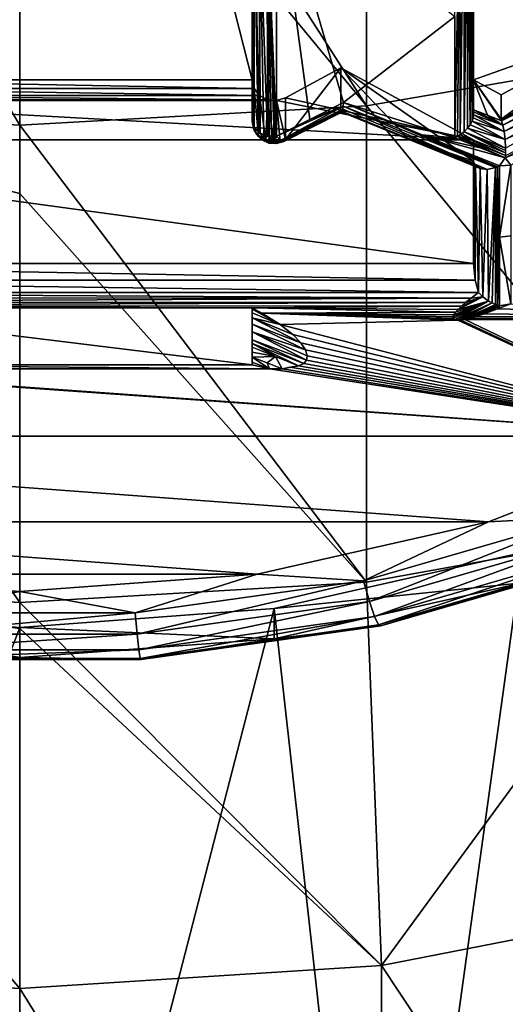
# Model space of a CAD drawing. Header units: metres. Extents: x -27 to 80, y -171 to 27.
# Tile 23 of 117: x 0 to 2.19, y -168.61 to -164.16. Entities that reach past the tile are written whole.
import ezdxf

# ---------------------------------------------------------------- set-up
doc = ezdxf.new("R2010")
doc.units = ezdxf.units.M
doc.layers.add('solid_509380_SW0003', color=7, linetype='CONTINUOUS')

msp = doc.modelspace()

# ---------------------------------------------------------------- linework, layer by layer
at = {"layer": 'solid_509380_SW0003'}
for points in [[(-1.05, -164.431061, 222.150513), (-1.05, -156.18457, 219.149033), (1.05, -164.431061, 222.150513)], [(1.05, -156.18457, 219.149033), (1.05, -164.431061, 222.150513), (-1.05, -156.18457, 219.149033)], [(1.05, -156.18457, 219.149033), (1.05, -163.444382, 220.709732), (1.05, -164.619705, 221.632217)], [(1.05, -156.18457, 219.149033), (1.05, -164.619705, 221.632217), (1.05, -164.431061, 222.150513)], [(3.105829, -164.284607, 241.117828), (3.105829, -161.772476, 244.898605), (1.566314, -162.019165, 245.080048)], [(0, -164.63559, 241.327621), (0, -162.650955, 244.378845), (-1.566314, -162.019165, 245.080048)], [(-1.566314, -164.54747, 241.274948), (0, -164.63559, 241.327621), (-1.566314, -162.019165, 245.080048)], [(1.566314, -164.54747, 241.274948), (1.566314, -162.019165, 245.080048), (0, -162.101868, 245.140884)], [(1.566314, -164.54747, 241.274948), (3.105829, -164.284607, 241.117828), (1.566314, -162.019165, 245.080048)], [(1.566314, -164.54747, 241.274948), (0, -162.101868, 245.140884), (0, -162.650955, 244.378845)], [(1.566314, -164.54747, 241.274948), (0, -162.650955, 244.378845), (0, -164.63559, 241.327621)], [(2.05, -164.431061, 222.150513), (2.05, -163.558609, 220.918213), (2.05, -163.264618, 221.725967)], [(2.05, -163.264618, 221.725967), (2.775, -163.522324, 221.819763), (2.775, -164.173355, 222.056717)], [(2.05, -164.431061, 222.150513), (2.05, -163.264618, 221.725967), (2.775, -164.173355, 222.056717)], [(1.05, -163.444382, 220.709732), (1.059139, -164.647507, 221.601059), (1.05697, -164.644119, 221.604843)], [(1.05, -163.444382, 220.709732), (1.058531, -163.640518, 220.797821), (1.059139, -164.647507, 221.601059)], [(1.05, -163.444382, 220.709732), (1.05697, -164.644119, 221.604843), (1.05, -164.619705, 221.632217)], [(1.118533, -163.672195, 220.753464), (1.159664, -163.498093, 220.62587), (1.159664, -164.685974, 221.557953)], [(1.159664, -163.498093, 220.62587), (1.310814, -164.610001, 221.511551), (1.159664, -164.685974, 221.557953)], [(1.159664, -163.498093, 220.62587), (1.462185, -164.532959, 221.467682), (1.310814, -164.610001, 221.511551)], [(1.966387, -164.143936, 221.237991), (1.462185, -164.532959, 221.467682), (1.159664, -163.498093, 220.62587)], [(1.966387, -164.693512, 221.707443), (1.966387, -164.143936, 221.237991), (1.987872, -163.573975, 220.815567)], [(1.978293, -164.68692, 221.705139), (1.966387, -164.693512, 221.707443), (1.987872, -163.573975, 220.815567)], [(1.989734, -164.679443, 221.703964), (1.978293, -164.68692, 221.705139), (1.987872, -163.573975, 220.815567)], [(1.989734, -164.679443, 221.703964), (1.987872, -163.573975, 220.815567), (2.007007, -163.577942, 220.831116)], [(2.007648, -164.665115, 221.704559), (1.989734, -164.679443, 221.703964), (2.007007, -163.577942, 220.831116)], [(2.007648, -164.665115, 221.704559), (2.007007, -163.577942, 220.831116), (2.023108, -163.57869, 220.84874)], [(2.022726, -164.649673, 221.708206), (2.007648, -164.665115, 221.704559), (2.023108, -163.57869, 220.84874)], [(2.03467, -164.633698, 221.714569), (2.022726, -164.649673, 221.708206), (2.023108, -163.57869, 220.84874)], [(2.03467, -164.633698, 221.714569), (2.023108, -163.57869, 220.84874), (2.035631, -163.576416, 220.867477)], [(2.04324, -164.617813, 221.723236), (2.03467, -164.633698, 221.714569), (2.035631, -163.576416, 220.867477)], [(2.04324, -164.617813, 221.723236), (2.035631, -163.576416, 220.867477), (2.044261, -163.571442, 220.886353)], [(2.04834, -164.602585, 221.733734), (2.04324, -164.617813, 221.723236), (2.044261, -163.571442, 220.886353)], [(2.04834, -164.602585, 221.733734), (2.044261, -163.571442, 220.886353), (2.048919, -163.564346, 220.904297)], [(2.04834, -164.602585, 221.733734), (2.05, -163.558609, 220.918213), (2.05, -164.085236, 221.317383)], [(2.04834, -164.602585, 221.733734), (2.049726, -163.561371, 220.911102), (2.05, -163.558609, 220.918213)], [(2.04834, -164.602585, 221.733734), (2.048919, -163.564346, 220.904297), (2.049726, -163.561371, 220.911102)], [(2.05, -164.431061, 222.150513), (2.05, -164.085236, 221.317383), (2.05, -163.558609, 220.918213)], [(1.058531, -163.640518, 220.797821), (1.083236, -164.669281, 221.576675), (1.076856, -164.6651, 221.581345)], [(1.058531, -163.640518, 220.797821), (1.082762, -163.660049, 220.770477), (1.083236, -164.669281, 221.576675)], [(1.058531, -163.640518, 220.797821), (1.076856, -164.6651, 221.581345), (1.059139, -164.647507, 221.601059)], [(1.082762, -163.660049, 220.770477), (1.119094, -164.683029, 221.561264), (1.102787, -164.678391, 221.566452)], [(1.082762, -163.660049, 220.770477), (1.118533, -163.672195, 220.753464), (1.119094, -164.683029, 221.561264)], [(1.082762, -163.660049, 220.770477), (1.102787, -164.678391, 221.566452), (1.086986, -164.671402, 221.57428)], [(1.082762, -163.660049, 220.770477), (1.086986, -164.671402, 221.57428), (1.083236, -164.669281, 221.576675)], [(1.118533, -163.672195, 220.753464), (1.159664, -164.685974, 221.557953), (1.154849, -164.686203, 221.557693)], [(1.118533, -163.672195, 220.753464), (1.154849, -164.686203, 221.557693), (1.15, -164.686279, 221.557602)], [(1.118533, -163.672195, 220.753464), (1.15, -164.686279, 221.557602), (1.137652, -164.68576, 221.558167)], [(1.118533, -163.672195, 220.753464), (1.137652, -164.68576, 221.558167), (1.126373, -164.684402, 221.559723)], [(1.118533, -163.672195, 220.753464), (1.126373, -164.684402, 221.559723), (1.119094, -164.683029, 221.561264)], [(2.04834, -164.602585, 221.733734), (2.05, -164.085236, 221.317383), (2.05, -164.588577, 221.745544)], [(2.05, -164.57547, 221.761017), (2.05, -164.588577, 221.745544), (2.05, -164.085236, 221.317383)], [(2.05, -164.57547, 221.761017), (2.05, -164.085236, 221.317383), (2.05, -164.565765, 221.780411)], [(2.05, -164.431061, 222.150513), (2.05, -164.565765, 221.780411), (2.05, -164.085236, 221.317383)], [(1.966387, -164.693512, 221.707443), (1.462185, -164.532959, 221.467682), (1.966387, -164.143936, 221.237991)], [(2.175, -164.498871, 222.175186), (2.05, -164.431061, 222.150513), (2.775, -164.173355, 222.056717)], [(2.775, -164.173355, 222.056717), (2.475, -164.447388, 221.810257), (2.175, -164.608231, 221.874725)], [(2.175, -164.498871, 222.175186), (2.775, -164.173355, 222.056717), (2.175, -164.608231, 221.874725)], [(3.105829, -166.42511, 237.114914), (3.105829, -164.284607, 241.117828), (1.566314, -164.54747, 241.274948)], [(2.775, -164.286545, 221.74733), (2.175, -164.608231, 221.874725), (2.475, -164.447388, 221.810257)], [(2.775, -164.286545, 221.74733), (2.175468, -164.611801, 221.865723), (2.175, -164.608231, 221.874725)], [(2.775, -164.286545, 221.74733), (2.775, -164.291382, 221.738815), (2.175468, -164.611801, 221.865723)], [(2.775, -164.291382, 221.738815), (2.176881, -164.615875, 221.856918), (2.175468, -164.611801, 221.865723)], [(2.775, -164.291382, 221.738815), (2.780325, -164.311371, 221.713531), (2.176881, -164.615875, 221.856918)], [(2.780325, -164.311371, 221.713531), (2.182996, -164.635437, 221.831482), (2.176881, -164.615875, 221.856918)], [(2.780325, -164.311371, 221.713531), (2.795977, -164.33429, 221.694916), (2.182996, -164.635437, 221.831482)], [(2.795977, -164.33429, 221.694916), (2.188315, -164.663971, 221.814896), (2.182996, -164.635437, 221.831482)], [(2.795977, -164.33429, 221.694916), (2.821573, -164.358505, 221.685135), (2.188315, -164.663971, 221.814896)], [(1.45, -164.376801, 222.130768), (1.2, -164.512436, 222.18013), (1.2, -164.70108, 221.661835)], [(1.45, -164.376801, 222.130768), (1.2, -164.70108, 221.661835), (1.45, -164.570389, 221.598892)], [(1.45, -164.376801, 222.130768), (2.05, -164.702332, 222.249237), (1.2, -164.512436, 222.18013)], [(1.45, -164.376801, 222.130768), (1.45, -164.570389, 221.598892), (1.756254, -164.696838, 221.768463)], [(1.45, -164.376801, 222.130768), (1.756254, -164.696838, 221.768463), (2.05, -164.797852, 221.986801)], [(1.45, -164.376801, 222.130768), (2.05, -164.797852, 221.986801), (2.05, -164.702332, 222.249237)], [(2.821573, -164.358505, 221.685135), (2.192322, -164.69989, 221.809387), (2.188315, -164.663971, 221.814896)], [(2.821573, -164.358505, 221.685135), (2.855697, -164.381256, 221.686905), (2.192322, -164.69989, 221.809387)], [(2.855697, -164.381256, 221.686905), (2.194304, -164.740082, 221.817505), (2.192322, -164.69989, 221.809387)], [(-1.058644, -164.469284, 222.164413), (-1.05, -164.431061, 222.150513), (1.058644, -164.469284, 222.164413)], [(-1.05, -164.431061, 222.150513), (1.05, -164.431061, 222.150513), (1.058644, -164.469284, 222.164413)], [(1.05, -164.431061, 222.150513), (1.05, -164.619705, 221.632217), (1.057612, -164.655655, 221.645309)], [(1.058644, -164.469284, 222.164413), (1.05, -164.431061, 222.150513), (1.057612, -164.655655, 221.645309)], [(2.05, -164.431061, 222.150513), (2.176881, -164.615875, 221.856918), (2.113521, -164.590942, 221.818451)], [(2.05, -164.431061, 222.150513), (2.175468, -164.611801, 221.865723), (2.176881, -164.615875, 221.856918)], [(2.05, -164.431061, 222.150513), (2.113521, -164.590942, 221.818451), (2.05, -164.565765, 221.780411)], [(2.05, -164.431061, 222.150513), (2.175, -164.608231, 221.874725), (2.175468, -164.611801, 221.865723)], [(2.175, -164.498871, 222.175186), (2.175, -164.608231, 221.874725), (2.05, -164.431061, 222.150513)], [(-1.083086, -164.500885, 222.175934), (-1.058644, -164.469284, 222.164413), (1.083086, -164.500885, 222.175934)], [(-1.058644, -164.469284, 222.164413), (1.058644, -164.469284, 222.164413), (1.083086, -164.500885, 222.175934)], [(1.058644, -164.469284, 222.164413), (1.057612, -164.655655, 221.645309), (1.079289, -164.686142, 221.656403)], [(1.083086, -164.500885, 222.175934), (1.058644, -164.469284, 222.164413), (1.079289, -164.686142, 221.656403)], [(-1.160456, -164.524521, 222.184525), (2.05, -164.702332, 222.249237), (-2.05, -164.702332, 222.249237)], [(-1.160456, -164.524521, 222.184525), (-1.1191, -164.520432, 222.183044), (1.160456, -164.524521, 222.184525)], [(-1.160456, -164.524521, 222.184525), (1.160456, -164.524521, 222.184525), (2.05, -164.702332, 222.249237)], [(-1.1191, -164.520432, 222.183044), (-1.083086, -164.500885, 222.175934), (1.1191, -164.520432, 222.183044)], [(-1.1191, -164.520432, 222.183044), (1.1191, -164.520432, 222.183044), (1.160456, -164.524521, 222.184525)], [(-1.083086, -164.500885, 222.175934), (1.083086, -164.500885, 222.175934), (1.1191, -164.520432, 222.183044)], [(1.083086, -164.500885, 222.175934), (1.079289, -164.686142, 221.656403), (1.111732, -164.706512, 221.663818)], [(1.1191, -164.520432, 222.183044), (1.083086, -164.500885, 222.175934), (1.111732, -164.706512, 221.663818)], [(1.1191, -164.520432, 222.183044), (1.111732, -164.706512, 221.663818), (1.15, -164.713669, 221.666428)], [(1.160456, -164.524521, 222.184525), (1.1191, -164.520432, 222.183044), (1.15, -164.713669, 221.666428)], [(1.160456, -164.524521, 222.184525), (1.15, -164.713669, 221.666428), (1.175882, -164.710464, 221.665253)], [(1.2, -164.512436, 222.18013), (1.160456, -164.524521, 222.184525), (1.2, -164.70108, 221.661835)], [(2.05, -164.702332, 222.249237), (1.160456, -164.524521, 222.184525), (1.2, -164.512436, 222.18013)], [(1.160456, -164.524521, 222.184525), (1.175882, -164.710464, 221.665253), (1.2, -164.70108, 221.661835)], [(0, -164.944153, 240.803879), (0, -164.63559, 241.327621), (-1.566314, -164.54747, 241.274948)], [(0, -166.794479, 237.290298), (0, -164.944153, 240.803879), (-1.566314, -164.54747, 241.274948)], [(-1.566314, -166.701736, 237.246262), (0, -166.794479, 237.290298), (-1.566314, -164.54747, 241.274948)], [(1.566314, -166.701736, 237.246262), (1.566314, -164.54747, 241.274948), (0, -164.63559, 241.327621)], [(1.461084, -164.550201, 221.485443), (1.178097, -164.704422, 221.587143), (1.159664, -164.685974, 221.557953)], [(1.310814, -164.610001, 221.511551), (1.461084, -164.550201, 221.485443), (1.159664, -164.685974, 221.557953)], [(1.461084, -164.550201, 221.485443), (1.459531, -164.563492, 221.505264), (1.178097, -164.704422, 221.587143)], [(1.459531, -164.563492, 221.505264), (1.192425, -164.709869, 221.623932), (1.178097, -164.704422, 221.587143)], [(1.459531, -164.563492, 221.505264), (1.455444, -164.577255, 221.547379), (1.192425, -164.709869, 221.623932)], [(1.45, -164.570389, 221.598892), (1.2, -164.70108, 221.661835), (1.325331, -164.638153, 221.623184)], [(1.310814, -164.610001, 221.511551), (1.462185, -164.532959, 221.467682), (1.461084, -164.550201, 221.485443)], [(1.450208, -164.572571, 221.592545), (1.45, -164.570389, 221.598892), (1.325331, -164.638153, 221.623184)], [(1.450208, -164.572571, 221.592545), (1.756254, -164.696838, 221.768463), (1.45, -164.570389, 221.598892)], [(2.111305, -164.836121, 221.896042), (1.455444, -164.577255, 221.547379), (1.459531, -164.563492, 221.505264)], [(2.111305, -164.836121, 221.896042), (1.459531, -164.563492, 221.505264), (1.461084, -164.550201, 221.485443)], [(2.150001, -164.827515, 221.877213), (1.461084, -164.550201, 221.485443), (1.462185, -164.532959, 221.467682)], [(2.150001, -164.827515, 221.877213), (2.111305, -164.836121, 221.896042), (1.461084, -164.550201, 221.485443)], [(2.159062, -164.823822, 221.874283), (2.150001, -164.827515, 221.877213), (1.462185, -164.532959, 221.467682)], [(1.817391, -164.680054, 221.663162), (2.159062, -164.823822, 221.874283), (1.462185, -164.532959, 221.467682)], [(1.966387, -164.693512, 221.707443), (1.817391, -164.680054, 221.663162), (1.462185, -164.532959, 221.467682)], [(1.566314, -166.701736, 237.246262), (3.105829, -166.42511, 237.114914), (1.566314, -164.54747, 241.274948)], [(2.182996, -164.635437, 221.831482), (2.05, -164.565765, 221.780411), (2.113521, -164.590942, 221.818451)], [(2.182996, -164.635437, 221.831482), (2.05, -164.57547, 221.761017), (2.05, -164.565765, 221.780411)], [(1.455444, -164.577255, 221.547379), (1.45082, -164.574478, 221.586288), (1.192425, -164.709869, 221.623932)], [(1.325331, -164.638153, 221.623184), (1.192425, -164.709869, 221.623932), (1.45082, -164.574478, 221.586288)], [(1.450208, -164.572571, 221.592545), (1.325331, -164.638153, 221.623184), (1.45082, -164.574478, 221.586288)], [(1.450208, -164.572571, 221.592545), (1.45082, -164.574478, 221.586288), (2.059104, -164.817551, 221.948029)], [(1.450208, -164.572571, 221.592545), (2.059104, -164.817551, 221.948029), (1.756254, -164.696838, 221.768463)], [(2.079844, -164.832092, 221.921066), (1.45082, -164.574478, 221.586288), (1.455444, -164.577255, 221.547379)], [(2.079844, -164.832092, 221.921066), (2.059104, -164.817551, 221.948029), (1.45082, -164.574478, 221.586288)], [(2.111305, -164.836121, 221.896042), (2.079844, -164.832092, 221.921066), (1.455444, -164.577255, 221.547379)], [(2.188315, -164.663971, 221.814896), (2.04324, -164.617813, 221.723236), (2.04834, -164.602585, 221.733734)], [(2.188315, -164.663971, 221.814896), (2.04834, -164.602585, 221.733734), (2.05, -164.588577, 221.745544)], [(2.182996, -164.635437, 221.831482), (2.05, -164.588577, 221.745544), (2.05, -164.57547, 221.761017)], [(2.182996, -164.635437, 221.831482), (2.188315, -164.663971, 221.814896), (2.05, -164.588577, 221.745544)], [(2.182996, -164.635437, 221.831482), (2.113521, -164.590942, 221.818451), (2.176881, -164.615875, 221.856918)], [(2.546217, -164.594269, 221.767349), (2.571427, -164.627167, 221.804626), (2.193277, -164.783127, 221.844238)], [(2.546217, -164.594269, 221.767349), (2.193277, -164.783127, 221.844238), (2.193933, -164.772079, 221.835129)], [(1.566314, -166.701736, 237.246262), (0, -164.63559, 241.327621), (0, -164.944153, 240.803879)], [(1.057612, -164.655655, 221.645309), (1.05, -164.619705, 221.632217), (1.059139, -164.647507, 221.601059)], [(1.05, -164.619705, 221.632217), (1.05697, -164.644119, 221.604843), (1.059139, -164.647507, 221.601059)], [(1.057612, -164.655655, 221.645309), (1.059139, -164.647507, 221.601059), (1.071247, -164.67804, 221.612335)], [(1.079289, -164.686142, 221.656403), (1.057612, -164.655655, 221.645309), (1.071247, -164.67804, 221.612335)], [(1.059139, -164.647507, 221.601059), (1.083236, -164.669281, 221.576675), (1.086986, -164.671402, 221.57428)], [(1.071247, -164.67804, 221.612335), (1.059139, -164.647507, 221.601059), (1.086986, -164.671402, 221.57428)], [(1.059139, -164.647507, 221.601059), (1.076856, -164.6651, 221.581345), (1.083236, -164.669281, 221.576675)], [(1.325331, -164.638153, 221.623184), (1.2, -164.70108, 221.661835), (1.192425, -164.709869, 221.623932)], [(2.194304, -164.740082, 221.817505), (2.007648, -164.665115, 221.704559), (2.022726, -164.649673, 221.708206)], [(2.192322, -164.69989, 221.809387), (2.022726, -164.649673, 221.708206), (2.03467, -164.633698, 221.714569)], [(2.192322, -164.69989, 221.809387), (2.194304, -164.740082, 221.817505), (2.022726, -164.649673, 221.708206)], [(2.192322, -164.69989, 221.809387), (2.03467, -164.633698, 221.714569), (2.04324, -164.617813, 221.723236)], [(2.188315, -164.663971, 221.814896), (2.192322, -164.69989, 221.809387), (2.04324, -164.617813, 221.723236)], [(2.193277, -164.783127, 221.844238), (2.571427, -164.627167, 221.804626), (2.218488, -164.816025, 221.881531)], [(-2.05, -164.702332, 222.249237), (2.05, -165.261078, 222.452606), (-2.05, -165.261078, 222.452606)], [(-2.05, -164.702332, 222.249237), (2.05, -164.702332, 222.249237), (2.05, -165.261078, 222.452606)], [(1.071247, -164.67804, 221.612335), (1.086986, -164.671402, 221.57428), (1.102498, -164.69252, 221.582825)], [(1.094329, -164.702026, 221.621063), (1.071247, -164.67804, 221.612335), (1.102498, -164.69252, 221.582825)], [(1.079289, -164.686142, 221.656403), (1.071247, -164.67804, 221.612335), (1.094329, -164.702026, 221.621063)], [(1.111732, -164.706512, 221.663818), (1.079289, -164.686142, 221.656403), (1.094329, -164.702026, 221.621063)], [(1.102498, -164.69252, 221.582825), (1.086986, -164.671402, 221.57428), (1.102787, -164.678391, 221.566452)], [(1.094329, -164.702026, 221.621063), (1.102498, -164.69252, 221.582825), (1.125369, -164.70575, 221.587631)], [(1.125161, -164.716385, 221.626297), (1.094329, -164.702026, 221.621063), (1.125369, -164.70575, 221.587631)], [(1.111732, -164.706512, 221.663818), (1.094329, -164.702026, 221.621063), (1.125161, -164.716385, 221.626297)], [(1.102498, -164.69252, 221.582825), (1.102787, -164.678391, 221.566452), (1.119094, -164.683029, 221.561264)], [(1.102498, -164.69252, 221.582825), (1.119094, -164.683029, 221.561264), (1.126373, -164.684402, 221.559723)], [(1.125369, -164.70575, 221.587631), (1.102498, -164.69252, 221.582825), (1.126373, -164.684402, 221.559723)], [(1.125369, -164.70575, 221.587631), (1.126373, -164.684402, 221.559723), (1.137652, -164.68576, 221.558167)], [(1.125369, -164.70575, 221.587631), (1.137652, -164.68576, 221.558167), (1.15, -164.686279, 221.557602)], [(1.151856, -164.70993, 221.589157), (1.125369, -164.70575, 221.587631), (1.15, -164.686279, 221.557602)], [(1.151856, -164.70993, 221.589157), (1.15, -164.686279, 221.557602), (1.154849, -164.686203, 221.557693)], [(1.151856, -164.70993, 221.589157), (1.154849, -164.686203, 221.557693), (1.159664, -164.685974, 221.557953)], [(1.178097, -164.704422, 221.587143), (1.151856, -164.70993, 221.589157), (1.159664, -164.685974, 221.557953)], [(1.15945, -164.719131, 221.627289), (1.151856, -164.70993, 221.589157), (1.178097, -164.704422, 221.587143)], [(1.15945, -164.719131, 221.627289), (1.178097, -164.704422, 221.587143), (1.192425, -164.709869, 221.623932)], [(1.175882, -164.710464, 221.665253), (1.192425, -164.709869, 221.623932), (1.2, -164.70108, 221.661835)], [(2.052415, -164.807098, 221.965469), (1.756254, -164.696838, 221.768463), (2.059104, -164.817551, 221.948029)], [(2.05, -164.797852, 221.986801), (1.756254, -164.696838, 221.768463), (2.052415, -164.807098, 221.965469)], [(1.817391, -164.680054, 221.663162), (2.168067, -164.819519, 221.871933), (2.159062, -164.823822, 221.874283)], [(2.193277, -164.783127, 221.844238), (2.168067, -164.819519, 221.871933), (1.817391, -164.680054, 221.663162)], [(2.080086, -164.738739, 221.775146), (1.817391, -164.680054, 221.663162), (1.966387, -164.693512, 221.707443)], [(2.193277, -164.783127, 221.844238), (1.817391, -164.680054, 221.663162), (2.080086, -164.738739, 221.775146)], [(2.080086, -164.738739, 221.775146), (1.966387, -164.693512, 221.707443), (1.978293, -164.68692, 221.705139)], [(2.193933, -164.772079, 221.835129), (1.978293, -164.68692, 221.705139), (1.989734, -164.679443, 221.703964)], [(2.193277, -164.783127, 221.844238), (2.080086, -164.738739, 221.775146), (1.978293, -164.68692, 221.705139)], [(2.193933, -164.772079, 221.835129), (2.193277, -164.783127, 221.844238), (1.978293, -164.68692, 221.705139)], [(2.194304, -164.760254, 221.827271), (1.989734, -164.679443, 221.703964), (2.007648, -164.665115, 221.704559)], [(2.194304, -164.760254, 221.827271), (2.193933, -164.772079, 221.835129), (1.989734, -164.679443, 221.703964)], [(2.194395, -164.750275, 221.821915), (2.194304, -164.760254, 221.827271), (2.007648, -164.665115, 221.704559)], [(2.194304, -164.740082, 221.817505), (2.194395, -164.750275, 221.821915), (2.007648, -164.665115, 221.704559)], [(2.05, -164.702332, 222.249237), (2.05, -165.03273, 222.216461), (2.05, -165.261078, 222.452606)], [(2.05, -164.702332, 222.249237), (2.05, -164.797852, 221.986801), (2.05, -165.03273, 222.216461)], [(1.15, -164.713669, 221.666428), (1.111732, -164.706512, 221.663818), (1.125161, -164.716385, 221.626297)], [(1.125161, -164.716385, 221.626297), (1.125369, -164.70575, 221.587631), (1.151856, -164.70993, 221.589157)], [(1.15945, -164.719131, 221.627289), (1.125161, -164.716385, 221.626297), (1.151856, -164.70993, 221.589157)], [(1.15, -164.713669, 221.666428), (1.125161, -164.716385, 221.626297), (1.15945, -164.719131, 221.627289)], [(1.175882, -164.710464, 221.665253), (1.15, -164.713669, 221.666428), (1.15945, -164.719131, 221.627289)], [(1.175882, -164.710464, 221.665253), (1.15945, -164.719131, 221.627289), (1.192425, -164.709869, 221.623932)], [(2.193277, -164.783127, 221.844238), (2.218488, -164.816025, 221.881531), (2.168067, -164.819519, 221.871933)], [(2.05, -165.03273, 222.216461), (2.05, -164.797852, 221.986801), (2.052415, -164.807098, 221.965469)], [(2.052415, -164.807098, 221.965469), (2.056934, -165.33696, 222.480225), (2.05, -165.261078, 222.452606)], [(2.05, -165.03273, 222.216461), (2.052415, -164.807098, 221.965469), (2.05, -165.261078, 222.452606)], [(2.052415, -164.807098, 221.965469), (2.059104, -164.817551, 221.948029), (2.056934, -165.33696, 222.480225)], [(2.072687, -165.392044, 222.500275), (2.056934, -165.33696, 222.480225), (2.059104, -164.817551, 221.948029)], [(2.072687, -165.392044, 222.500275), (2.059104, -164.817551, 221.948029), (2.079844, -164.832092, 221.921066)], [(2.092565, -165.412155, 222.494919), (2.072687, -165.392044, 222.500275), (2.079844, -164.832092, 221.921066)], [(2.092565, -165.412155, 222.494919), (2.079844, -164.832092, 221.921066), (2.111305, -164.836121, 221.896042)], [(2.118066, -165.430801, 222.496155), (2.092565, -165.412155, 222.494919), (2.111305, -164.836121, 221.896042)], [(2.118066, -165.430801, 222.496155), (2.111305, -164.836121, 221.896042), (2.150001, -164.827515, 221.877213)], [(2.133687, -165.439545, 222.499924), (2.118066, -165.430801, 222.496155), (2.150001, -164.827515, 221.877213)], [(2.15, -165.446854, 222.505936), (2.133687, -165.439545, 222.499924), (2.150001, -164.827515, 221.877213)], [(2.15, -165.446854, 222.505936), (2.150001, -164.827515, 221.877213), (2.159062, -164.823822, 221.874283)], [(2.159059, -165.45015, 222.510147), (2.15, -165.446854, 222.505936), (2.159062, -164.823822, 221.874283)], [(2.159059, -165.45015, 222.510147), (2.159062, -164.823822, 221.874283), (2.168067, -164.819519, 221.871933)], [(2.168067, -165.142349, 222.187393), (2.159059, -165.45015, 222.510147), (2.168067, -164.819519, 221.871933)], [(2.168067, -165.142349, 222.187393), (2.218488, -164.816025, 221.881531), (2.218488, -165.136093, 222.194412)], [(2.168067, -165.142349, 222.187393), (2.168067, -164.819519, 221.871933), (2.218488, -164.816025, 221.881531)], [(1.566314, -166.701736, 237.246262), (0, -164.944153, 240.803879), (0, -166.794479, 237.290298)], [(2.168067, -165.142349, 222.187393), (2.168067, -165.452866, 222.514954), (2.159059, -165.45015, 222.510147)], [(2.168067, -165.142349, 222.187393), (2.218488, -165.136093, 222.194412), (2.218488, -165.444061, 222.519211)], [(2.168067, -165.142349, 222.187393), (2.218488, -165.444061, 222.519211), (2.168067, -165.452866, 222.514954)], [(2.056934, -165.33696, 222.480225), (-2.056937, -165.336975, 222.48024), (-2.05, -165.261078, 222.452606)], [(2.056934, -165.33696, 222.480225), (-2.05, -165.261078, 222.452606), (2.05, -165.261078, 222.452606)], [(2.072687, -165.392044, 222.500275), (-2.072687, -165.392044, 222.500275), (-2.056937, -165.336975, 222.48024)], [(2.072687, -165.392044, 222.500275), (-2.056937, -165.336975, 222.48024), (2.056934, -165.33696, 222.480225)], [(2.039293, -165.417267, 222.50946), (-2.040912, -165.416, 222.509003), (-2.072687, -165.392044, 222.500275)], [(2.039293, -165.417267, 222.50946), (-2.072687, -165.392044, 222.500275), (2.072687, -165.392044, 222.500275)], [(2.039293, -165.417267, 222.50946), (-2.016484, -165.43573, 222.51619), (-2.040912, -165.416, 222.509003)], [(1.980541, -165.469025, 222.528305), (2.092565, -165.412155, 222.494919), (2.118066, -165.430801, 222.496155)], [(1.995058, -165.454651, 222.523071), (2.092565, -165.412155, 222.494919), (1.980541, -165.469025, 222.528305)], [(2.014039, -165.437805, 222.516937), (2.092565, -165.412155, 222.494919), (1.995058, -165.454651, 222.523071)], [(2.039293, -165.417267, 222.50946), (2.092565, -165.412155, 222.494919), (2.014039, -165.437805, 222.516937)], [(2.039293, -165.417267, 222.50946), (2.072687, -165.392044, 222.500275), (2.092565, -165.412155, 222.494919)], [(2.039293, -165.417267, 222.50946), (2.014039, -165.437805, 222.516937), (-2.016484, -165.43573, 222.51619)], [(2.014039, -165.437805, 222.516937), (-1.997863, -165.452042, 222.522125), (-2.016484, -165.43573, 222.51619)], [(2.014039, -165.437805, 222.516937), (1.995058, -165.454651, 222.523071), (-1.997863, -165.452042, 222.522125)], [(-1.05, -165.461868, 222.525696), (-1.997863, -165.452042, 222.522125), (1.05, -165.461868, 222.525696)], [(1.995058, -165.454651, 222.523071), (1.05, -165.461868, 222.525696), (-1.997863, -165.452042, 222.522125)], [(1.995058, -165.454651, 222.523071), (1.980541, -165.469025, 222.528305), (1.05, -165.461868, 222.525696)], [(1.958376, -165.503006, 222.540665), (2.118066, -165.430801, 222.496155), (1.959478, -165.510559, 222.543411)], [(1.961817, -165.493454, 222.537186), (2.118066, -165.430801, 222.496155), (1.958376, -165.503006, 222.540665)], [(1.959478, -165.510559, 222.543411), (2.118066, -165.430801, 222.496155), (1.966395, -165.515915, 222.545364)], [(1.969354, -165.48201, 222.533035), (2.118066, -165.430801, 222.496155), (1.961817, -165.493454, 222.537186)], [(1.966395, -165.515915, 222.545364), (2.118066, -165.430801, 222.496155), (2.133687, -165.439545, 222.499924)], [(1.966395, -165.515915, 222.545364), (2.133687, -165.439545, 222.499924), (1.978537, -165.517929, 222.546097)], [(1.980541, -165.469025, 222.528305), (2.118066, -165.430801, 222.496155), (1.969354, -165.48201, 222.533035)], [(1.978537, -165.517929, 222.546097), (2.133687, -165.439545, 222.499924), (1.993507, -165.517166, 222.545822)], [(1.993507, -165.517166, 222.545822), (2.133687, -165.439545, 222.499924), (2.15, -165.446854, 222.505936)], [(1.993507, -165.517166, 222.545822), (2.15, -165.446854, 222.505936), (2.011309, -165.514297, 222.544785)], [(2.011309, -165.514297, 222.544785), (2.15, -165.446854, 222.505936), (2.033633, -165.509033, 222.542862)], [(2.033633, -165.509033, 222.542862), (2.15, -165.446854, 222.505936), (2.159059, -165.45015, 222.510147)], [(2.033633, -165.509033, 222.542862), (2.159059, -165.45015, 222.510147), (2.06183, -165.500809, 222.539871)], [(2.06183, -165.500809, 222.539871), (2.159059, -165.45015, 222.510147), (2.168067, -165.452866, 222.514954)], [(2.132785, -165.47084, 222.525146), (2.06183, -165.500809, 222.539871), (2.168067, -165.452866, 222.514954)], [(2.132785, -165.47084, 222.525146), (2.168067, -165.452866, 222.514954), (2.158126, -165.466721, 222.527466)], [(2.158126, -165.466721, 222.527466), (2.168067, -165.452866, 222.514954), (2.218488, -165.444061, 222.519211)], [(2.158126, -165.466721, 222.527466), (2.218488, -165.444061, 222.519211), (4.027984, -165.514252, 222.544754)], [(-1.05, -165.461868, 222.525696), (1.05, -165.719208, 222.619354), (-1.05, -165.719208, 222.619354)], [(-1.05, -165.461868, 222.525696), (1.05, -165.461868, 222.525696), (1.05, -165.719208, 222.619354)], [(1.05, -165.461868, 222.525696), (1.093183, -165.485306, 222.534225), (1.05, -165.467865, 222.509216)], [(1.969354, -165.48201, 222.533035), (1.093183, -165.485306, 222.534225), (1.05, -165.461868, 222.525696)], [(1.05, -165.461868, 222.525696), (1.05, -165.467865, 222.509216), (1.05, -165.483658, 222.481781)], [(1.05, -165.461868, 222.525696), (1.05, -165.483658, 222.481781), (1.05, -165.506729, 222.46286)], [(1.05, -165.461868, 222.525696), (1.05, -165.506729, 222.46286), (1.05, -165.535797, 222.453201)], [(1.05, -165.461868, 222.525696), (1.05, -165.535797, 222.453201), (1.05, -165.569504, 222.454285)], [(1.05, -165.461868, 222.525696), (1.05, -165.569504, 222.454285), (1.05, -165.605698, 222.468155)], [(1.05, -165.461868, 222.525696), (1.05, -165.605698, 222.468155), (1.05, -165.623642, 222.48053)], [(1.05, -165.461868, 222.525696), (1.05, -165.623642, 222.48053), (1.05, -165.640121, 222.496277)], [(1.05, -165.66214, 222.520935), (1.05, -165.461868, 222.525696), (1.05, -165.640121, 222.496277)], [(1.05, -165.707336, 222.580948), (1.05, -165.719208, 222.619354), (1.05, -165.461868, 222.525696)], [(1.05, -165.684097, 222.54567), (1.05, -165.707336, 222.580948), (1.05, -165.461868, 222.525696)], [(1.05, -165.66214, 222.520935), (1.05, -165.684097, 222.54567), (1.05, -165.461868, 222.525696)], [(1.980541, -165.469025, 222.528305), (1.969354, -165.48201, 222.533035), (1.05, -165.461868, 222.525696)], [(1.05, -165.467865, 222.509216), (1.071601, -165.476593, 222.521698), (1.176654, -165.536942, 222.553009)], [(1.05, -165.483658, 222.481781), (1.05, -165.467865, 222.509216), (1.176654, -165.536942, 222.553009)], [(1.05, -165.467865, 222.509216), (1.093183, -165.485306, 222.534225), (1.071601, -165.476593, 222.521698)], [(1.05, -165.506729, 222.46286), (1.05, -165.483658, 222.481781), (1.176654, -165.536942, 222.553009)], [(1.071601, -165.476593, 222.521698), (1.093183, -165.485306, 222.534225), (1.176654, -165.536942, 222.553009)], [(1.969354, -165.48201, 222.533035), (1.961817, -165.493454, 222.537186), (1.093183, -165.485306, 222.534225)], [(1.978537, -165.517929, 222.546097), (1.176654, -165.536942, 222.553009), (1.093183, -165.485306, 222.534225)], [(1.966395, -165.515915, 222.545364), (1.978537, -165.517929, 222.546097), (1.093183, -165.485306, 222.534225)], [(1.959478, -165.510559, 222.543411), (1.966395, -165.515915, 222.545364), (1.093183, -165.485306, 222.534225)], [(1.958376, -165.503006, 222.540665), (1.959478, -165.510559, 222.543411), (1.093183, -165.485306, 222.534225)], [(1.961817, -165.493454, 222.537186), (1.958376, -165.503006, 222.540665), (1.093183, -165.485306, 222.534225)], [(2.033633, -165.509033, 222.542862), (2.06183, -165.500809, 222.539871), (4.027984, -165.514252, 222.544754)], [(2.132785, -165.47084, 222.525146), (2.097514, -165.488754, 222.535477), (2.06183, -165.500809, 222.539871)], [(2.06183, -165.500809, 222.539871), (2.097514, -165.488754, 222.535477), (4.027984, -165.514252, 222.544754)], [(2.097514, -165.488754, 222.535477), (2.158126, -165.466721, 222.527466), (4.027984, -165.514252, 222.544754)], [(2.132785, -165.47084, 222.525146), (2.158126, -165.466721, 222.527466), (2.097514, -165.488754, 222.535477)], [(1.05, -165.506729, 222.46286), (1.233291, -165.582138, 222.569473), (1.269325, -165.619949, 222.583237)], [(1.05, -165.535797, 222.453201), (1.05, -165.506729, 222.46286), (1.269325, -165.619949, 222.583237)], [(1.05, -165.506729, 222.46286), (1.176654, -165.536942, 222.553009), (1.233291, -165.582138, 222.569473)], [(1.05, -165.535797, 222.453201), (1.269325, -165.619949, 222.583237), (1.290485, -165.652191, 222.594971)], [(1.05, -165.569504, 222.454285), (1.05, -165.535797, 222.453201), (1.290485, -165.652191, 222.594971)], [(1.978537, -165.517929, 222.546097), (3.111209, -166.04248, 222.737015), (1.176654, -165.536942, 222.553009)], [(3.111209, -166.04248, 222.737015), (1.233291, -165.582138, 222.569473), (1.176654, -165.536942, 222.553009)], [(1.978537, -165.517929, 222.546097), (1.993507, -165.517166, 222.545822), (3.111209, -166.04248, 222.737015)], [(1.993507, -165.517166, 222.545822), (2.011309, -165.514297, 222.544785), (3.111209, -166.04248, 222.737015)], [(2.011309, -165.514297, 222.544785), (2.033633, -165.509033, 222.542862), (4.027984, -165.514252, 222.544754)], [(2.011309, -165.514297, 222.544785), (4.027984, -165.514252, 222.544754), (3.111209, -166.04248, 222.737015)], [(1.05, -165.569504, 222.454285), (1.298748, -165.678589, 222.604568), (1.296046, -165.698639, 222.611877)], [(1.05, -165.605698, 222.468155), (1.05, -165.569504, 222.454285), (1.296046, -165.698639, 222.611877)], [(1.05, -165.569504, 222.454285), (1.290485, -165.652191, 222.594971), (1.298748, -165.678589, 222.604568)], [(3.111209, -166.04248, 222.737015), (1.269325, -165.619949, 222.583237), (1.233291, -165.582138, 222.569473)], [(1.05, -165.605698, 222.468155), (1.296046, -165.698639, 222.611877), (1.283078, -165.713837, 222.617401)], [(1.05, -165.623642, 222.48053), (1.05, -165.605698, 222.468155), (1.283078, -165.713837, 222.617401)], [(1.05, -165.623642, 222.48053), (1.283078, -165.713837, 222.617401), (1.259114, -165.723267, 222.620834)], [(1.154778, -165.682053, 222.557938), (1.05, -165.623642, 222.48053), (1.259114, -165.723267, 222.620834)], [(1.154778, -165.682053, 222.557938), (1.05, -165.640121, 222.496277), (1.05, -165.623642, 222.48053)], [(3.111209, -166.04248, 222.737015), (1.290485, -165.652191, 222.594971), (1.269325, -165.619949, 222.583237)], [(1.05, -165.66214, 222.520935), (1.05, -165.640121, 222.496277), (1.154778, -165.682053, 222.557938)], [(1.05, -165.66214, 222.520935), (1.154778, -165.682053, 222.557938), (1.05, -165.684097, 222.54567)], [(1.117761, -165.711166, 222.585663), (1.05, -165.684097, 222.54567), (1.154778, -165.682053, 222.557938)], [(1.128782, -165.738007, 222.626205), (1.05, -165.707336, 222.580948), (1.05, -165.684097, 222.54567)], [(1.117761, -165.711166, 222.585663), (1.128782, -165.738007, 222.626205), (1.05, -165.684097, 222.54567)], [(1.117761, -165.711166, 222.585663), (1.154778, -165.682053, 222.557938), (1.185338, -165.737946, 222.626175)], [(1.185338, -165.737946, 222.626175), (1.154778, -165.682053, 222.557938), (1.259114, -165.723267, 222.620834)], [(3.111209, -166.04248, 222.737015), (1.298748, -165.678589, 222.604568), (1.290485, -165.652191, 222.594971)], [(3.111209, -166.04248, 222.737015), (1.296046, -165.698639, 222.611877), (1.298748, -165.678589, 222.604568)], [(1.128782, -165.738007, 222.626205), (-1.128786, -165.738007, 222.626205), (-1.05, -165.719208, 222.619354)], [(1.128782, -165.738007, 222.626205), (-1.05, -165.719208, 222.619354), (1.05, -165.719208, 222.619354)], [(1.128782, -165.738007, 222.626205), (1.05, -165.719208, 222.619354), (1.05, -165.707336, 222.580948)], [(1.117761, -165.711166, 222.585663), (1.185338, -165.737946, 222.626175), (1.128782, -165.738007, 222.626205)], [(1.185338, -165.737946, 222.626175), (1.259114, -165.723267, 222.620834), (1.222253, -165.730713, 222.62355)], [(1.222253, -165.730713, 222.62355), (1.259114, -165.723267, 222.620834), (3.111209, -166.04248, 222.737015)], [(3.111209, -166.04248, 222.737015), (1.259114, -165.723267, 222.620834), (1.283078, -165.713837, 222.617401)], [(3.111209, -166.04248, 222.737015), (1.283078, -165.713837, 222.617401), (1.296046, -165.698639, 222.611877)], [(-3.111222, -166.042465, 222.737015), (-1.185338, -165.737946, 222.626175), (3.111209, -166.04248, 222.737015)], [(3.111209, -166.04248, 222.737015), (-1.185338, -165.737946, 222.626175), (-1.128786, -165.738007, 222.626205)], [(1.128782, -165.738007, 222.626205), (3.111209, -166.04248, 222.737015), (-1.128786, -165.738007, 222.626205)], [(1.128782, -165.738007, 222.626205), (1.185338, -165.737946, 222.626175), (3.111209, -166.04248, 222.737015)], [(1.185338, -165.737946, 222.626175), (1.222253, -165.730713, 222.62355), (3.111209, -166.04248, 222.737015)], [(-3.111222, -166.042465, 222.737015), (3.111209, -166.04248, 222.737015), (2.117742, -166.429367, 222.877838)], [(-3.111222, -166.042465, 222.737015), (2.117742, -166.429367, 222.877838), (-2.117737, -166.429367, 222.877838)], [(2.54968, -166.406723, 222.887589), (2.117742, -166.429367, 222.877838), (3.111209, -166.04248, 222.737015)], [(-2.117737, -166.429367, 222.877838), (2.117742, -166.429367, 222.877838), (1.072107, -166.66539, 222.963745)], [(-2.117737, -166.429367, 222.877838), (1.072107, -166.66539, 222.963745), (-1.072089, -166.66539, 222.963745)], [(1.552952, -166.695633, 222.992737), (1.072107, -166.66539, 222.963745), (2.117742, -166.429367, 222.877838)], [(2.54968, -166.406723, 222.887589), (1.552952, -166.695633, 222.992737), (2.117742, -166.429367, 222.877838)], [(1.579823, -166.7892, 223.07988), (1.552952, -166.695633, 222.992737), (2.54968, -166.406723, 222.887589)], [(1.634, -168.43512, 233.079056), (3.105829, -166.42511, 237.114914), (1.566314, -166.701736, 237.246262)], [(2.593797, -166.4953, 222.972916), (1.579823, -166.7892, 223.07988), (2.54968, -166.406723, 222.887589)], [(1.634, -168.43512, 233.079056), (3.237561, -168.121994, 232.965088), (3.105829, -166.42511, 237.114914)], [(1.6029, -166.85704, 223.189148), (1.579823, -166.7892, 223.07988), (2.593797, -166.4953, 222.972916)], [(2.631686, -166.558838, 223.080612), (1.6029, -166.85704, 223.189148), (2.593797, -166.4953, 222.972916)], [(1.149798, -166.821701, 223.978394), (2.271269, -166.568695, 223.886307), (1.633953, -171.171295, 225.561508)], [(2.271275, -166.705505, 223.510437), (2.271269, -166.568695, 223.886307), (1.149798, -166.821701, 223.978394)], [(1.620608, -166.894501, 223.313049), (1.6029, -166.85704, 223.189148), (2.631686, -166.558838, 223.080612)], [(2.660759, -166.593002, 223.203323), (1.620608, -166.894501, 223.313049), (2.631686, -166.558838, 223.080612)], [(2.271269, -166.568695, 223.886307), (3.237515, -170.85817, 225.44754), (1.633953, -171.171295, 225.561508)], [(2.660759, -166.593002, 223.203323), (1.631738, -166.899033, 223.443161), (1.620608, -166.894501, 223.313049)], [(2.660759, -166.593002, 223.203323), (2.679032, -166.595474, 223.332672), (1.631738, -166.899033, 223.443161)], [(2.271275, -166.705505, 223.510437), (1.631738, -166.899033, 223.443161), (2.679032, -166.595474, 223.332672)], [(-1.634, -168.43512, 233.079056), (0, -168.540146, 233.117279), (-1.566314, -166.701736, 237.246262)], [(0, -166.912354, 237.040207), (0, -166.794479, 237.290298), (-1.566314, -166.701736, 237.246262)], [(0, -168.540146, 233.117279), (0, -166.912354, 237.040207), (-1.566314, -166.701736, 237.246262)], [(-1.072089, -166.66539, 222.963745), (1.072107, -166.66539, 222.963745), (0.000011, -166.744705, 222.992615)], [(-0.521534, -166.841721, 223.045914), (-1.072089, -166.66539, 222.963745), (0.000011, -166.744705, 222.992615)], [(1.634, -168.43512, 233.079056), (1.566314, -166.701736, 237.246262), (0, -166.794479, 237.290298)], [(0.521534, -166.841721, 223.045914), (0.000011, -166.744705, 222.992615), (1.072107, -166.66539, 222.963745)], [(1.552952, -166.695633, 222.992737), (0.521534, -166.841721, 223.045914), (1.072107, -166.66539, 222.963745)], [(0.530558, -166.93782, 223.133972), (0.521534, -166.841721, 223.045914), (1.552952, -166.695633, 222.992737)], [(1.579823, -166.7892, 223.07988), (0.530558, -166.93782, 223.133972), (1.552952, -166.695633, 222.992737)], [(2.271275, -166.705505, 223.510437), (1.149798, -166.821701, 223.978394), (1.149793, -166.958511, 223.602524)], [(2.271275, -166.705505, 223.510437), (1.149793, -166.958511, 223.602524), (1.631738, -166.899033, 223.443161)], [(0.521534, -166.841721, 223.045914), (-0.521534, -166.841721, 223.045914), (0.000011, -166.744705, 222.992615)], [(1.634, -168.43512, 233.079056), (0, -166.794479, 237.290298), (0, -166.912354, 237.040207)], [(0.538308, -167.007813, 223.244019), (0.530558, -166.93782, 223.133972), (1.579823, -166.7892, 223.07988)], [(1.6029, -166.85704, 223.189148), (0.538308, -167.007813, 223.244019), (1.579823, -166.7892, 223.07988)], [(-1.149798, -166.821701, 223.978394), (0, -166.906738, 224.009338), (-1.633953, -171.171295, 225.561508)], [(0, -167.043549, 223.633469), (0, -166.906738, 224.009338), (-1.149798, -166.821701, 223.978394)], [(0, -167.043549, 223.633469), (-1.149798, -166.821701, 223.978394), (-1.149793, -166.958511, 223.602524)], [(-0.530558, -166.93782, 223.133972), (-0.521534, -166.841721, 223.045914), (0.521534, -166.841721, 223.045914)], [(0.530558, -166.93782, 223.133972), (-0.530558, -166.93782, 223.133972), (0.521534, -166.841721, 223.045914)], [(1.149798, -166.821701, 223.978394), (1.633953, -171.171295, 225.561508), (0, -171.276306, 225.599731)], [(0, -166.906738, 224.009338), (1.149798, -166.821701, 223.978394), (0, -171.276306, 225.599731)], [(1.149793, -166.958511, 223.602524), (1.149798, -166.821701, 223.978394), (0, -166.906738, 224.009338)], [(0.544255, -167.046951, 223.368546), (0.538308, -167.007813, 223.244019), (1.6029, -166.85704, 223.189148)], [(1.620608, -166.894501, 223.313049), (0.544255, -167.046951, 223.368546), (1.6029, -166.85704, 223.189148)], [(0, -166.906738, 224.009338), (0, -171.276306, 225.599731), (-1.633953, -171.171295, 225.561508)], [(1.149793, -166.958511, 223.602524), (0, -166.906738, 224.009338), (0, -167.043549, 223.633469)], [(1.634, -168.43512, 233.079056), (0, -166.912354, 237.040207), (0, -168.540146, 233.117279)], [(1.620608, -166.894501, 223.313049), (0.547993, -167.052536, 223.499023), (0.544255, -167.046951, 223.368546)], [(1.620608, -166.894501, 223.313049), (1.631738, -166.899033, 223.443161), (0.547993, -167.052536, 223.499023)], [(1.149793, -166.958511, 223.602524), (0.547993, -167.052536, 223.499023), (1.631738, -166.899033, 223.443161)], [(0, -167.043549, 223.633469), (-1.149793, -166.958511, 223.602524), (-0.547993, -167.052536, 223.499023)], [(-0.538308, -167.007813, 223.244019), (-0.530558, -166.93782, 223.133972), (0.530558, -166.93782, 223.133972)], [(0.538308, -167.007813, 223.244019), (-0.538308, -167.007813, 223.244019), (0.530558, -166.93782, 223.133972)], [(1.149793, -166.958511, 223.602524), (0, -167.043549, 223.633469), (0.547993, -167.052536, 223.499023)], [(-0.544255, -167.046951, 223.368546), (-0.538308, -167.007813, 223.244019), (0.538308, -167.007813, 223.244019)], [(0.544255, -167.046951, 223.368546), (-0.544255, -167.046951, 223.368546), (0.538308, -167.007813, 223.244019)], [(0, -167.043549, 223.633469), (-0.547993, -167.052536, 223.499023), (0.547993, -167.052536, 223.499023)], [(0.544255, -167.046951, 223.368546), (0.547993, -167.052536, 223.499023), (-0.547993, -167.052536, 223.499023)], [(0.544255, -167.046951, 223.368546), (-0.547993, -167.052536, 223.499023), (-0.544255, -167.046951, 223.368546)], [(1.634, -168.43512, 233.079056), (3.237515, -170.85817, 225.44754), (3.237561, -168.121994, 232.965088)], [(-1.634, -168.43512, 233.079056), (-1.633953, -171.171295, 225.561508), (0, -171.276306, 225.599731)], [(-1.634, -168.43512, 233.079056), (0, -171.276306, 225.599731), (0, -168.540146, 233.117279)], [(1.634, -168.43512, 233.079056), (0, -168.540146, 233.117279), (1.633953, -171.171295, 225.561508)], [(1.634, -168.43512, 233.079056), (1.633953, -171.171295, 225.561508), (3.237515, -170.85817, 225.44754)], [(0, -168.540146, 233.117279), (0, -171.276306, 225.599731), (1.633953, -171.171295, 225.561508)]]:
    msp.add_3dface(points, dxfattribs=at)

doc.saveas('drawing.dxf')
